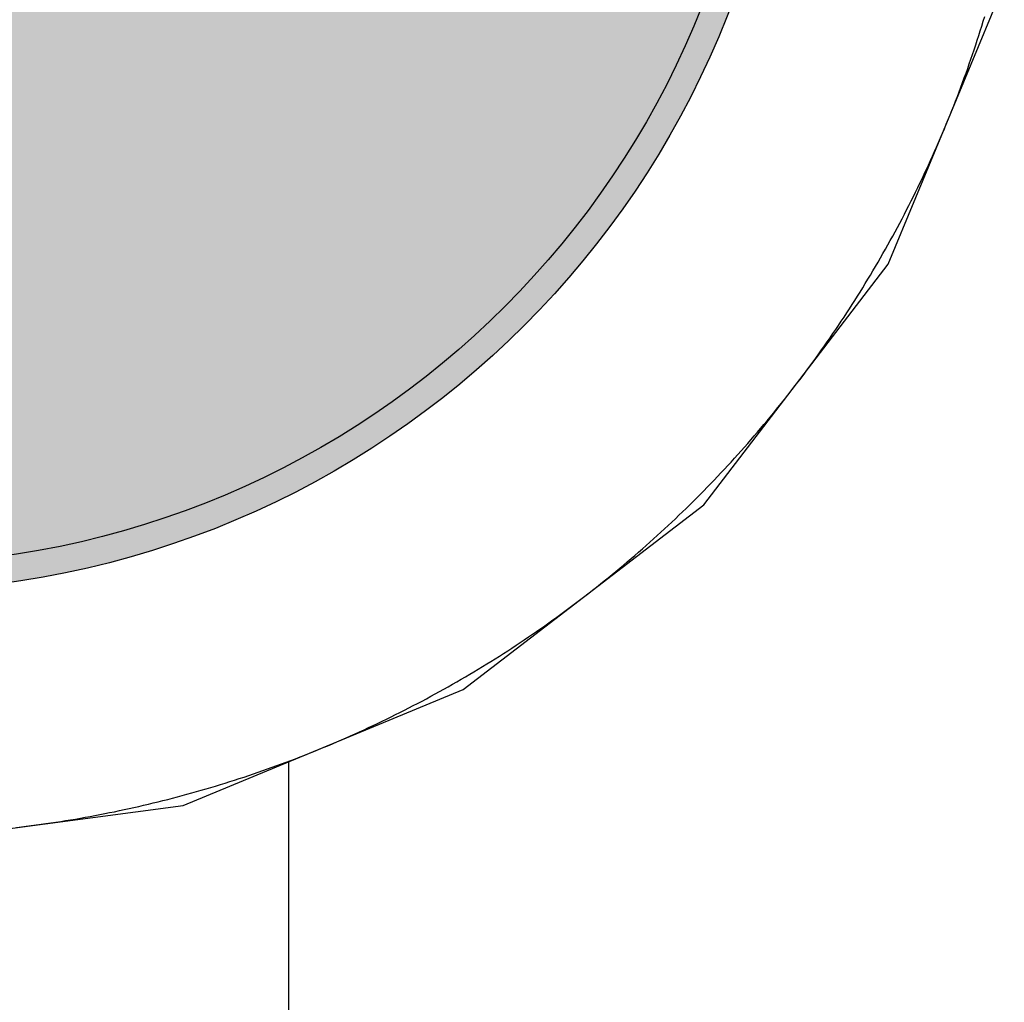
# Model space of a CAD drawing. Header units: millimetres. Extents: x -1.5 to 11.1, y -3 to 5.
# Tile 234 of 256: x 0.5051 to 0.5414, y 3.2163 to 3.2526. Entities that reach past the tile are written whole.
import ezdxf

# ---------------------------------------------------------------- set-up
doc = ezdxf.new("R2010")
doc.units = ezdxf.units.MM
doc.header["$MEASUREMENT"] = 0
for name, color, linetype, true_color in [('BottomLayer', 5, 'Continuous', 0x0000ff), ('BottomSolder', 6, 'Continuous', 0xff00ff), ('Metal_2', 7, 'Continuous', 0x7f0000), ('Metal_3', 7, 'Continuous', 0x3f7f00), ('TopLayer', 1, 'Continuous', 0xff0000), ('TopSolder', 7, 'Continuous', 0x7f007f)]:
    doc.layers.add(name, color=color, linetype=linetype, true_color=true_color)

# ---------------------------------------------------------------- blocks, each defined once
blk = doc.blocks.new('H______V_D____3_P___100MIL_6')
at = {"layer": 'BottomLayer', "true_color": 0x0000ff}
h = blk.add_hatch(color=5, dxfattribs=at)
edge = h.paths.add_edge_path(flags=0)
edge.add_arc((-0.05, -0.1), 0.0325, 0, 360)
at = {"layer": 'BottomSolder', "true_color": 0xff00ff}
h = blk.add_hatch(color=6, dxfattribs=at)
edge = h.paths.add_edge_path(flags=0)
edge.add_arc((-0.05, -0.1), 0.0335, 0, 360)
at = {"layer": 'Metal_2', "true_color": 0x7f0000}
h = blk.add_hatch(color=16, dxfattribs=at)
edge = h.paths.add_edge_path(flags=0)
edge.add_arc((-0.05, -0.1), 0.0325, 0, 360)
at = {"layer": 'Metal_3', "true_color": 0x3f7f00}
h = blk.add_hatch(color=76, dxfattribs=at)
edge = h.paths.add_edge_path(flags=0)
edge.add_arc((-0.05, -0.1), 0.0325, 0, 360)
at = {"layer": 'TopLayer', "true_color": 0xff0000}
h = blk.add_hatch(color=1, dxfattribs=at)
edge = h.paths.add_edge_path(flags=0)
edge.add_arc((-0.05, -0.1), 0.0325, 0, 360)
at = {"layer": 'TopSolder', "true_color": 0x7f007f}
h = blk.add_hatch(color=216, dxfattribs=at)
edge = h.paths.add_edge_path(flags=0)
edge.add_arc((-0.05, -0.1), 0.0335, 0, 360)
at = {"layer": 'BottomLayer', "color": 5, "true_color": 0x0000ff}
blk.add_circle((-0.05, -0.1), 0.0325, dxfattribs=at)
at = {"layer": 'BottomSolder', "color": 6, "true_color": 0xff00ff}
blk.add_circle((-0.05, -0.1), 0.0335, dxfattribs=at)
at = {"layer": 'Metal_2', "color": 16, "true_color": 0x7f0000}
blk.add_circle((-0.05, -0.1), 0.0325, dxfattribs=at)
at = {"layer": 'Metal_3', "color": 76, "true_color": 0x3f7f00}
blk.add_circle((-0.05, -0.1), 0.0325, dxfattribs=at)
at = {"layer": 'TopLayer', "color": 1, "true_color": 0xff0000}
blk.add_circle((-0.05, -0.1), 0.0325, dxfattribs=at)
at = {"layer": 'TopSolder', "color": 216, "true_color": 0x7f007f}
blk.add_circle((-0.05, -0.1), 0.0335, dxfattribs=at)

msp = doc.modelspace()

# ---------------------------------------------------------------- linework, layer by layer
at = {"layer": 'BottomLayer'}
for p, q in [((0.537124, 3.243567), (0.541406, 3.253905)), ((0.530311, 3.234689), (0.537124, 3.243567)), ((0.521433, 3.227876), (0.530311, 3.234689)), ((0.511095, 3.223594), (0.521433, 3.227876)), ((0.5, 3.222133), (0.511095, 3.223594))]:
    msp.add_line(p, q, dxfattribs=at)
at = {"layer": 'Metal_2'}
for p, q in [((0.540576, 3.252356), (0.54063, 3.252531)), ((0.54063, 3.252531), (0.540683, 3.252707)), ((0.540465, 3.252006), (0.540521, 3.252181)), ((0.540521, 3.252181), (0.540576, 3.252356)), ((0.540351, 3.251658), (0.540409, 3.251832)), ((0.540409, 3.251832), (0.540465, 3.252006)), ((0.540235, 3.25131), (0.540294, 3.251484)), ((0.540294, 3.251484), (0.540351, 3.251658)), ((0.540115, 3.250963), (0.540175, 3.251136)), ((0.540175, 3.251136), (0.540235, 3.25131)), ((0.539993, 3.250618), (0.540054, 3.25079)), ((0.540054, 3.25079), (0.540115, 3.250963)), ((0.539867, 3.250273), (0.53993, 3.250445)), ((0.53993, 3.250445), (0.539993, 3.250618)), ((0.539738, 3.249929), (0.539803, 3.250101)), ((0.539803, 3.250101), (0.539867, 3.250273)), ((0.53954, 3.249416), (0.539607, 3.249587)), ((0.539607, 3.249587), (0.539673, 3.249758)), ((0.539673, 3.249758), (0.539738, 3.249929)), ((0.539404, 3.249076), (0.539472, 3.249246)), ((0.539472, 3.249246), (0.53954, 3.249416)), ((0.539265, 3.248736), (0.539335, 3.248906)), ((0.539335, 3.248906), (0.539404, 3.249076)), ((0.539123, 3.248398), (0.539195, 3.248567)), ((0.539195, 3.248567), (0.539265, 3.248736)), ((0.538979, 3.248061), (0.539051, 3.248229)), ((0.539051, 3.248229), (0.539123, 3.248398)), ((0.538831, 3.247725), (0.538905, 3.247893)), ((0.538905, 3.247893), (0.538979, 3.248061)), ((0.53868, 3.24739), (0.538756, 3.247558)), ((0.538756, 3.247558), (0.538831, 3.247725)), ((0.538449, 3.246891), (0.538527, 3.247057)), ((0.538527, 3.247057), (0.538604, 3.247224)), ((0.538604, 3.247224), (0.53868, 3.24739)), ((0.538291, 3.24656), (0.538371, 3.246725)), ((0.538371, 3.246725), (0.538449, 3.246891)), ((0.538131, 3.24623), (0.538211, 3.246395)), ((0.538211, 3.246395), (0.538291, 3.24656)), ((0.537967, 3.245902), (0.538049, 3.246066)), ((0.538049, 3.246066), (0.538131, 3.24623)), ((0.537801, 3.245575), (0.537885, 3.245738)), ((0.537885, 3.245738), (0.537967, 3.245902)), ((0.537547, 3.245087), (0.537632, 3.245249)), ((0.537632, 3.245249), (0.537717, 3.245412)), ((0.537717, 3.245412), (0.537801, 3.245575)), ((0.537373, 3.244764), (0.53746, 3.244925)), ((0.53746, 3.244925), (0.537547, 3.245087)), ((0.537197, 3.244442), (0.537286, 3.244603)), ((0.537286, 3.244603), (0.537373, 3.244764)), ((0.537018, 3.244122), (0.537108, 3.244282)), ((0.537108, 3.244282), (0.537197, 3.244442)), ((0.536745, 3.243644), (0.536837, 3.243803)), ((0.536837, 3.243803), (0.536928, 3.243962)), ((0.536928, 3.243962), (0.537018, 3.244122)), ((0.536559, 3.243328), (0.536652, 3.243486)), ((0.536652, 3.243486), (0.536745, 3.243644)), ((0.536371, 3.243013), (0.536465, 3.24317)), ((0.536465, 3.24317), (0.536559, 3.243328)), ((0.536083, 3.242544), (0.53618, 3.2427)), ((0.53618, 3.2427), (0.536276, 3.242856)), ((0.536276, 3.242856), (0.536371, 3.243013)), ((0.535888, 3.242234), (0.535986, 3.242389)), ((0.535986, 3.242389), (0.536083, 3.242544)), ((0.53569, 3.241925), (0.53579, 3.242079)), ((0.53579, 3.242079), (0.535888, 3.242234)), ((0.535389, 3.241465), (0.53549, 3.241617)), ((0.53549, 3.241617), (0.53559, 3.241771)), ((0.53559, 3.241771), (0.53569, 3.241925)), ((0.535184, 3.24116), (0.535287, 3.241312)), ((0.535287, 3.241312), (0.535389, 3.241465)), ((0.534977, 3.240857), (0.535081, 3.241008)), ((0.535081, 3.241008), (0.535184, 3.24116)), ((0.534662, 3.240407), (0.534767, 3.240556)), ((0.534767, 3.240556), (0.534872, 3.240707)), ((0.534872, 3.240707), (0.534977, 3.240857)), ((0.534448, 3.240108), (0.534555, 3.240257)), ((0.534555, 3.240257), (0.534662, 3.240407)), ((0.534123, 3.239664), (0.534232, 3.239812)), ((0.534232, 3.239812), (0.53434, 3.23996)), ((0.53434, 3.23996), (0.534448, 3.240108)), ((0.533903, 3.239371), (0.534013, 3.239517)), ((0.534013, 3.239517), (0.534123, 3.239664)), ((0.533568, 3.238934), (0.53368, 3.239079)), ((0.53368, 3.239079), (0.533792, 3.239225)), ((0.533792, 3.239225), (0.533903, 3.239371)), ((0.533342, 3.238645), (0.533455, 3.23879)), ((0.533455, 3.23879), (0.533568, 3.238934)), ((0.532998, 3.238216), (0.533113, 3.238359)), ((0.533113, 3.238359), (0.533228, 3.238502)), ((0.533228, 3.238502), (0.533342, 3.238645)), ((0.532766, 3.237932), (0.532882, 3.238074)), ((0.532882, 3.238074), (0.532998, 3.238216)), ((0.532412, 3.23751), (0.532531, 3.23765)), ((0.532531, 3.23765), (0.532649, 3.237791)), ((0.532649, 3.237791), (0.532766, 3.237932)), ((0.532054, 3.237093), (0.532174, 3.237232)), ((0.532174, 3.237232), (0.532294, 3.237371)), ((0.532294, 3.237371), (0.532412, 3.23751)), ((0.531812, 3.236817), (0.531933, 3.236955)), ((0.531933, 3.236955), (0.532054, 3.237093)), ((0.531444, 3.236408), (0.531567, 3.236544)), ((0.531567, 3.236544), (0.53169, 3.23668)), ((0.53169, 3.23668), (0.531812, 3.236817)), ((0.531072, 3.236003), (0.531196, 3.236137)), ((0.531196, 3.236137), (0.531321, 3.236272)), ((0.531321, 3.236272), (0.531444, 3.236408)), ((0.53082, 3.235736), (0.530946, 3.235869)), ((0.530946, 3.235869), (0.531072, 3.236003)), ((0.530439, 3.23534), (0.530567, 3.235471)), ((0.530567, 3.235471), (0.530694, 3.235603)), ((0.530694, 3.235603), (0.53082, 3.235736)), ((0.530052, 3.234948), (0.530182, 3.235078)), ((0.530182, 3.235078), (0.530311, 3.235209)), ((0.530311, 3.235209), (0.530439, 3.23534)), ((0.529661, 3.234561), (0.529792, 3.23469)), ((0.529792, 3.23469), (0.529922, 3.234819)), ((0.529922, 3.234819), (0.530052, 3.234948)), ((0.529397, 3.234307), (0.529529, 3.234434)), ((0.529529, 3.234434), (0.529661, 3.234561)), ((0.528997, 3.233929), (0.529131, 3.234054)), ((0.529131, 3.234054), (0.529264, 3.23418)), ((0.529264, 3.23418), (0.529397, 3.234307)), ((0.528592, 3.233556), (0.528728, 3.23368)), ((0.528728, 3.23368), (0.528863, 3.233804)), ((0.528863, 3.233804), (0.528997, 3.233929)), ((0.528183, 3.233188), (0.52832, 3.23331)), ((0.52832, 3.23331), (0.528456, 3.233433)), ((0.528456, 3.233433), (0.528592, 3.233556)), ((0.527769, 3.232826), (0.527907, 3.232946)), ((0.527907, 3.232946), (0.528045, 3.233067)), ((0.528045, 3.233067), (0.528183, 3.233188)), ((0.52735, 3.232469), (0.52749, 3.232588)), ((0.52749, 3.232588), (0.52763, 3.232707)), ((0.52763, 3.232707), (0.527769, 3.232826)), ((0.526926, 3.232118), (0.527068, 3.232235)), ((0.527068, 3.232235), (0.527209, 3.232352)), ((0.527209, 3.232352), (0.52735, 3.232469)), ((0.526498, 3.231772), (0.526642, 3.231887)), ((0.526642, 3.231887), (0.526784, 3.232002)), ((0.526784, 3.232002), (0.526926, 3.232118)), ((0.525921, 3.23132), (0.526066, 3.231432)), ((0.526066, 3.231432), (0.526211, 3.231545)), ((0.526211, 3.231545), (0.526355, 3.231658)), ((0.526355, 3.231658), (0.526498, 3.231772)), ((0.525483, 3.230987), (0.525629, 3.231097)), ((0.525629, 3.231097), (0.525775, 3.231208)), ((0.525775, 3.231208), (0.525921, 3.23132)), ((0.52504, 3.23066), (0.525188, 3.230768)), ((0.525188, 3.230768), (0.525336, 3.230877)), ((0.525336, 3.230877), (0.525483, 3.230987)), ((0.524444, 3.230233), (0.524594, 3.230339)), ((0.524594, 3.230339), (0.524743, 3.230445)), ((0.524743, 3.230445), (0.524892, 3.230552)), ((0.524892, 3.230552), (0.52504, 3.23066)), ((0.523992, 3.229919), (0.524143, 3.230023)), ((0.524143, 3.230023), (0.524294, 3.230128)), ((0.524294, 3.230128), (0.524444, 3.230233)), ((0.523383, 3.22951), (0.523536, 3.229612)), ((0.523536, 3.229612), (0.523688, 3.229714)), ((0.523688, 3.229714), (0.52384, 3.229816)), ((0.52384, 3.229816), (0.523992, 3.229919)), ((0.522921, 3.229211), (0.523076, 3.22931)), ((0.523076, 3.22931), (0.523229, 3.22941)), ((0.523229, 3.22941), (0.523383, 3.22951)), ((0.5223, 3.22882), (0.522456, 3.228917)), ((0.522456, 3.228917), (0.522612, 3.229014)), ((0.522612, 3.229014), (0.522767, 3.229112)), ((0.522767, 3.229112), (0.522921, 3.229211)), ((0.521672, 3.228441), (0.52183, 3.228535)), ((0.52183, 3.228535), (0.521987, 3.228629)), ((0.521987, 3.228629), (0.522144, 3.228725)), ((0.522144, 3.228725), (0.5223, 3.22882)), ((0.521038, 3.228072), (0.521197, 3.228163)), ((0.521197, 3.228163), (0.521356, 3.228255)), ((0.521356, 3.228255), (0.521514, 3.228348)), ((0.521514, 3.228348), (0.521672, 3.228441)), ((0.520397, 3.227715), (0.520558, 3.227803)), ((0.520558, 3.227803), (0.520718, 3.227892)), ((0.520718, 3.227892), (0.520879, 3.227982)), ((0.520879, 3.227982), (0.521038, 3.228072)), ((0.519751, 3.227368), (0.519913, 3.227454)), ((0.519913, 3.227454), (0.520075, 3.22754)), ((0.520075, 3.22754), (0.520236, 3.227627)), ((0.520236, 3.227627), (0.520397, 3.227715)), ((0.519098, 3.227033), (0.519262, 3.227116)), ((0.519262, 3.227116), (0.519425, 3.227199)), ((0.519425, 3.227199), (0.519588, 3.227283)), ((0.519588, 3.227283), (0.519751, 3.227368)), ((0.518275, 3.22663), (0.51844, 3.226709)), ((0.51844, 3.226709), (0.518605, 3.226789)), ((0.518605, 3.226789), (0.51877, 3.226869)), ((0.51877, 3.226869), (0.518934, 3.226951)), ((0.518934, 3.226951), (0.519098, 3.227033)), ((0.51761, 3.22632), (0.517776, 3.226396)), ((0.517776, 3.226396), (0.517943, 3.226473)), ((0.517943, 3.226473), (0.518109, 3.226551)), ((0.518109, 3.226551), (0.518275, 3.22663)), ((0.516771, 3.225949), (0.516939, 3.226022)), ((0.516939, 3.226022), (0.517108, 3.226095)), ((0.517108, 3.226095), (0.517275, 3.226169)), ((0.517275, 3.226169), (0.517443, 3.226244)), ((0.517443, 3.226244), (0.51761, 3.22632)), ((0.515925, 3.225596), (0.516095, 3.225665)), ((0.516095, 3.225665), (0.516264, 3.225735)), ((0.516264, 3.225735), (0.516433, 3.225806)), ((0.516433, 3.225806), (0.516602, 3.225877)), ((0.516602, 3.225877), (0.516771, 3.225949)), ((0.514899, 3.225197), (0.515071, 3.225262)), ((0.515071, 3.225262), (0.515242, 3.225327)), ((0.515242, 3.225327), (0.515413, 3.225393)), ((0.515413, 3.225393), (0.515584, 3.22546)), ((0.515584, 3.22546), (0.515755, 3.225528)), ((0.515755, 3.225528), (0.515925, 3.225596)), ((0.513864, 3.224825), (0.514037, 3.224885)), ((0.514037, 3.224885), (0.51421, 3.224946)), ((0.51421, 3.224946), (0.514383, 3.225008)), ((0.514383, 3.225008), (0.514555, 3.22507)), ((0.514555, 3.22507), (0.514727, 3.225133)), ((0.514727, 3.225133), (0.514899, 3.225197)), ((0.512819, 3.224479), (0.512994, 3.224535)), ((0.512994, 3.224535), (0.513168, 3.224591)), ((0.513168, 3.224591), (0.513343, 3.224649)), ((0.513343, 3.224649), (0.513517, 3.224707)), ((0.513517, 3.224707), (0.51369, 3.224765)), ((0.51369, 3.224765), (0.513864, 3.224825)), ((0.511589, 3.224111), (0.511766, 3.224161)), ((0.511766, 3.224161), (0.511942, 3.224212)), ((0.511942, 3.224212), (0.512118, 3.224264)), ((0.512118, 3.224264), (0.512293, 3.224317)), ((0.512293, 3.224317), (0.512469, 3.22437)), ((0.512469, 3.22437), (0.512644, 3.224424)), ((0.512644, 3.224424), (0.512819, 3.224479)), ((0.510349, 3.223779), (0.510527, 3.223824)), ((0.510527, 3.223824), (0.510704, 3.22387)), ((0.510704, 3.22387), (0.510882, 3.223917)), ((0.510882, 3.223917), (0.511059, 3.223964)), ((0.511059, 3.223964), (0.511236, 3.224012)), ((0.511236, 3.224012), (0.511413, 3.224061)), ((0.511413, 3.224061), (0.511589, 3.224111)), ((0.508741, 3.223409), (0.50892, 3.223447)), ((0.50892, 3.223447), (0.509099, 3.223485)), ((0.509099, 3.223485), (0.509278, 3.223525)), ((0.509278, 3.223525), (0.509457, 3.223566)), ((0.509457, 3.223566), (0.509636, 3.223607)), ((0.509636, 3.223607), (0.509814, 3.223649)), ((0.509814, 3.223649), (0.509993, 3.223692)), ((0.509993, 3.223692), (0.510171, 3.223735)), ((0.510171, 3.223735), (0.510349, 3.223779)), ((0.506757, 3.223041), (0.506938, 3.22307)), ((0.506938, 3.22307), (0.507119, 3.223101)), ((0.507119, 3.223101), (0.5073, 3.223132)), ((0.5073, 3.223132), (0.507481, 3.223164)), ((0.507481, 3.223164), (0.507661, 3.223196)), ((0.507661, 3.223196), (0.507841, 3.22323)), ((0.507841, 3.22323), (0.508022, 3.223264)), ((0.508022, 3.223264), (0.508201, 3.223299)), ((0.508201, 3.223299), (0.508381, 3.223335)), ((0.508381, 3.223335), (0.508561, 3.223371)), ((0.508561, 3.223371), (0.508741, 3.223409)), ((0.504941, 3.222788), (0.505123, 3.22281)), ((0.505123, 3.22281), (0.505305, 3.222832)), ((0.505305, 3.222832), (0.505487, 3.222856)), ((0.505487, 3.222856), (0.505669, 3.22288)), ((0.505669, 3.22288), (0.50585, 3.222905)), ((0.50585, 3.222905), (0.506032, 3.22293)), ((0.506032, 3.22293), (0.506213, 3.222957)), ((0.506213, 3.222957), (0.506395, 3.222984)), ((0.506395, 3.222984), (0.506576, 3.223012)), ((0.506576, 3.223012), (0.506757, 3.223041))]:
    msp.add_line(p, q, dxfattribs=at)
at = {"layer": 'Metal_3'}
for p, q in [((0.540576, 3.252356), (0.54063, 3.252531)), ((0.54063, 3.252531), (0.540683, 3.252707)), ((0.540465, 3.252006), (0.540521, 3.252181)), ((0.540521, 3.252181), (0.540576, 3.252356)), ((0.540351, 3.251658), (0.540409, 3.251832)), ((0.540409, 3.251832), (0.540465, 3.252006)), ((0.540235, 3.25131), (0.540294, 3.251484)), ((0.540294, 3.251484), (0.540351, 3.251658)), ((0.540115, 3.250963), (0.540175, 3.251136)), ((0.540175, 3.251136), (0.540235, 3.25131)), ((0.539993, 3.250618), (0.540054, 3.25079)), ((0.540054, 3.25079), (0.540115, 3.250963)), ((0.539867, 3.250273), (0.53993, 3.250445)), ((0.53993, 3.250445), (0.539993, 3.250618)), ((0.539738, 3.249929), (0.539803, 3.250101)), ((0.539803, 3.250101), (0.539867, 3.250273)), ((0.53954, 3.249416), (0.539607, 3.249587)), ((0.539607, 3.249587), (0.539673, 3.249758)), ((0.539673, 3.249758), (0.539738, 3.249929)), ((0.539404, 3.249076), (0.539472, 3.249246)), ((0.539472, 3.249246), (0.53954, 3.249416)), ((0.539265, 3.248736), (0.539335, 3.248906)), ((0.539335, 3.248906), (0.539404, 3.249076)), ((0.539123, 3.248398), (0.539195, 3.248567)), ((0.539195, 3.248567), (0.539265, 3.248736)), ((0.538979, 3.248061), (0.539051, 3.248229)), ((0.539051, 3.248229), (0.539123, 3.248398)), ((0.538831, 3.247725), (0.538905, 3.247893)), ((0.538905, 3.247893), (0.538979, 3.248061)), ((0.53868, 3.24739), (0.538756, 3.247558)), ((0.538756, 3.247558), (0.538831, 3.247725)), ((0.538449, 3.246891), (0.538527, 3.247057)), ((0.538527, 3.247057), (0.538604, 3.247224)), ((0.538604, 3.247224), (0.53868, 3.24739)), ((0.538291, 3.24656), (0.538371, 3.246725)), ((0.538371, 3.246725), (0.538449, 3.246891)), ((0.538131, 3.24623), (0.538211, 3.246395)), ((0.538211, 3.246395), (0.538291, 3.24656)), ((0.537967, 3.245902), (0.538049, 3.246066)), ((0.538049, 3.246066), (0.538131, 3.24623)), ((0.537801, 3.245575), (0.537885, 3.245738)), ((0.537885, 3.245738), (0.537967, 3.245902)), ((0.537547, 3.245087), (0.537632, 3.245249)), ((0.537632, 3.245249), (0.537717, 3.245412)), ((0.537717, 3.245412), (0.537801, 3.245575)), ((0.537373, 3.244764), (0.53746, 3.244925)), ((0.53746, 3.244925), (0.537547, 3.245087)), ((0.537197, 3.244442), (0.537286, 3.244603)), ((0.537286, 3.244603), (0.537373, 3.244764)), ((0.537018, 3.244122), (0.537108, 3.244282)), ((0.537108, 3.244282), (0.537197, 3.244442)), ((0.536745, 3.243644), (0.536837, 3.243803)), ((0.536837, 3.243803), (0.536928, 3.243962)), ((0.536928, 3.243962), (0.537018, 3.244122)), ((0.536559, 3.243328), (0.536652, 3.243486)), ((0.536652, 3.243486), (0.536745, 3.243644)), ((0.536371, 3.243013), (0.536465, 3.24317)), ((0.536465, 3.24317), (0.536559, 3.243328)), ((0.536083, 3.242544), (0.53618, 3.2427)), ((0.53618, 3.2427), (0.536276, 3.242856)), ((0.536276, 3.242856), (0.536371, 3.243013)), ((0.535888, 3.242234), (0.535986, 3.242389)), ((0.535986, 3.242389), (0.536083, 3.242544)), ((0.53569, 3.241925), (0.53579, 3.242079)), ((0.53579, 3.242079), (0.535888, 3.242234)), ((0.535389, 3.241465), (0.53549, 3.241617)), ((0.53549, 3.241617), (0.53559, 3.241771)), ((0.53559, 3.241771), (0.53569, 3.241925)), ((0.535184, 3.24116), (0.535287, 3.241312)), ((0.535287, 3.241312), (0.535389, 3.241465)), ((0.534977, 3.240857), (0.535081, 3.241008)), ((0.535081, 3.241008), (0.535184, 3.24116)), ((0.534662, 3.240407), (0.534767, 3.240556)), ((0.534767, 3.240556), (0.534872, 3.240707)), ((0.534872, 3.240707), (0.534977, 3.240857)), ((0.534448, 3.240108), (0.534555, 3.240257)), ((0.534555, 3.240257), (0.534662, 3.240407)), ((0.534123, 3.239664), (0.534232, 3.239812)), ((0.534232, 3.239812), (0.53434, 3.23996)), ((0.53434, 3.23996), (0.534448, 3.240108)), ((0.533903, 3.239371), (0.534013, 3.239517)), ((0.534013, 3.239517), (0.534123, 3.239664)), ((0.533568, 3.238934), (0.53368, 3.239079)), ((0.53368, 3.239079), (0.533792, 3.239225)), ((0.533792, 3.239225), (0.533903, 3.239371)), ((0.533342, 3.238645), (0.533455, 3.23879)), ((0.533455, 3.23879), (0.533568, 3.238934)), ((0.532998, 3.238216), (0.533113, 3.238359)), ((0.533113, 3.238359), (0.533228, 3.238502)), ((0.533228, 3.238502), (0.533342, 3.238645)), ((0.532766, 3.237932), (0.532882, 3.238074)), ((0.532882, 3.238074), (0.532998, 3.238216)), ((0.532412, 3.23751), (0.532531, 3.23765)), ((0.532531, 3.23765), (0.532649, 3.237791)), ((0.532649, 3.237791), (0.532766, 3.237932)), ((0.532054, 3.237093), (0.532174, 3.237232)), ((0.532174, 3.237232), (0.532294, 3.237371)), ((0.532294, 3.237371), (0.532412, 3.23751)), ((0.531812, 3.236817), (0.531933, 3.236955)), ((0.531933, 3.236955), (0.532054, 3.237093)), ((0.531444, 3.236408), (0.531567, 3.236544)), ((0.531567, 3.236544), (0.53169, 3.23668)), ((0.53169, 3.23668), (0.531812, 3.236817)), ((0.531072, 3.236003), (0.531196, 3.236137)), ((0.531196, 3.236137), (0.531321, 3.236272)), ((0.531321, 3.236272), (0.531444, 3.236408)), ((0.53082, 3.235736), (0.530946, 3.235869)), ((0.530946, 3.235869), (0.531072, 3.236003)), ((0.530439, 3.23534), (0.530567, 3.235471)), ((0.530567, 3.235471), (0.530694, 3.235603)), ((0.530694, 3.235603), (0.53082, 3.235736)), ((0.530052, 3.234948), (0.530182, 3.235078)), ((0.530182, 3.235078), (0.530311, 3.235209)), ((0.530311, 3.235209), (0.530439, 3.23534)), ((0.529661, 3.234561), (0.529792, 3.23469)), ((0.529792, 3.23469), (0.529922, 3.234819)), ((0.529922, 3.234819), (0.530052, 3.234948)), ((0.529397, 3.234307), (0.529529, 3.234434)), ((0.529529, 3.234434), (0.529661, 3.234561)), ((0.528997, 3.233929), (0.529131, 3.234054)), ((0.529131, 3.234054), (0.529264, 3.23418)), ((0.529264, 3.23418), (0.529397, 3.234307)), ((0.528592, 3.233556), (0.528728, 3.23368)), ((0.528728, 3.23368), (0.528863, 3.233804)), ((0.528863, 3.233804), (0.528997, 3.233929)), ((0.528183, 3.233188), (0.52832, 3.23331)), ((0.52832, 3.23331), (0.528456, 3.233433)), ((0.528456, 3.233433), (0.528592, 3.233556)), ((0.527769, 3.232826), (0.527907, 3.232946)), ((0.527907, 3.232946), (0.528045, 3.233067)), ((0.528045, 3.233067), (0.528183, 3.233188)), ((0.52735, 3.232469), (0.52749, 3.232588)), ((0.52749, 3.232588), (0.52763, 3.232707)), ((0.52763, 3.232707), (0.527769, 3.232826)), ((0.526926, 3.232118), (0.527068, 3.232235)), ((0.527068, 3.232235), (0.527209, 3.232352)), ((0.527209, 3.232352), (0.52735, 3.232469)), ((0.526498, 3.231772), (0.526642, 3.231887)), ((0.526642, 3.231887), (0.526784, 3.232002)), ((0.526784, 3.232002), (0.526926, 3.232118)), ((0.525921, 3.23132), (0.526066, 3.231432)), ((0.526066, 3.231432), (0.526211, 3.231545)), ((0.526211, 3.231545), (0.526355, 3.231658)), ((0.526355, 3.231658), (0.526498, 3.231772)), ((0.525483, 3.230987), (0.525629, 3.231097)), ((0.525629, 3.231097), (0.525775, 3.231208)), ((0.525775, 3.231208), (0.525921, 3.23132)), ((0.52504, 3.23066), (0.525188, 3.230768)), ((0.525188, 3.230768), (0.525336, 3.230877)), ((0.525336, 3.230877), (0.525483, 3.230987)), ((0.524444, 3.230233), (0.524594, 3.230339)), ((0.524594, 3.230339), (0.524743, 3.230445)), ((0.524743, 3.230445), (0.524892, 3.230552)), ((0.524892, 3.230552), (0.52504, 3.23066)), ((0.523992, 3.229919), (0.524143, 3.230023)), ((0.524143, 3.230023), (0.524294, 3.230128)), ((0.524294, 3.230128), (0.524444, 3.230233)), ((0.523383, 3.22951), (0.523536, 3.229612)), ((0.523536, 3.229612), (0.523688, 3.229714)), ((0.523688, 3.229714), (0.52384, 3.229816)), ((0.52384, 3.229816), (0.523992, 3.229919)), ((0.522921, 3.229211), (0.523076, 3.22931)), ((0.523076, 3.22931), (0.523229, 3.22941)), ((0.523229, 3.22941), (0.523383, 3.22951)), ((0.5223, 3.22882), (0.522456, 3.228917)), ((0.522456, 3.228917), (0.522612, 3.229014)), ((0.522612, 3.229014), (0.522767, 3.229112)), ((0.522767, 3.229112), (0.522921, 3.229211)), ((0.521672, 3.228441), (0.52183, 3.228535)), ((0.52183, 3.228535), (0.521987, 3.228629)), ((0.521987, 3.228629), (0.522144, 3.228725)), ((0.522144, 3.228725), (0.5223, 3.22882)), ((0.521038, 3.228072), (0.521197, 3.228163)), ((0.521197, 3.228163), (0.521356, 3.228255)), ((0.521356, 3.228255), (0.521514, 3.228348)), ((0.521514, 3.228348), (0.521672, 3.228441)), ((0.520397, 3.227715), (0.520558, 3.227803)), ((0.520558, 3.227803), (0.520718, 3.227892)), ((0.520718, 3.227892), (0.520879, 3.227982)), ((0.520879, 3.227982), (0.521038, 3.228072)), ((0.519751, 3.227368), (0.519913, 3.227454)), ((0.519913, 3.227454), (0.520075, 3.22754)), ((0.520075, 3.22754), (0.520236, 3.227627)), ((0.520236, 3.227627), (0.520397, 3.227715)), ((0.519098, 3.227033), (0.519262, 3.227116)), ((0.519262, 3.227116), (0.519425, 3.227199)), ((0.519425, 3.227199), (0.519588, 3.227283)), ((0.519588, 3.227283), (0.519751, 3.227368)), ((0.518275, 3.22663), (0.51844, 3.226709)), ((0.51844, 3.226709), (0.518605, 3.226789)), ((0.518605, 3.226789), (0.51877, 3.226869)), ((0.51877, 3.226869), (0.518934, 3.226951)), ((0.518934, 3.226951), (0.519098, 3.227033)), ((0.51761, 3.22632), (0.517776, 3.226396)), ((0.517776, 3.226396), (0.517943, 3.226473)), ((0.517943, 3.226473), (0.518109, 3.226551)), ((0.518109, 3.226551), (0.518275, 3.22663)), ((0.516771, 3.225949), (0.516939, 3.226022)), ((0.516939, 3.226022), (0.517108, 3.226095)), ((0.517108, 3.226095), (0.517275, 3.226169)), ((0.517275, 3.226169), (0.517443, 3.226244)), ((0.517443, 3.226244), (0.51761, 3.22632)), ((0.515925, 3.225596), (0.516095, 3.225665)), ((0.516095, 3.225665), (0.516264, 3.225735)), ((0.516264, 3.225735), (0.516433, 3.225806)), ((0.516433, 3.225806), (0.516602, 3.225877)), ((0.516602, 3.225877), (0.516771, 3.225949)), ((0.514899, 3.225197), (0.515071, 3.225262)), ((0.515071, 3.225262), (0.515242, 3.225327)), ((0.515242, 3.225327), (0.515413, 3.225393)), ((0.515413, 3.225393), (0.515584, 3.22546)), ((0.515584, 3.22546), (0.515755, 3.225528)), ((0.515755, 3.225528), (0.515925, 3.225596)), ((0.513864, 3.224825), (0.514037, 3.224885)), ((0.514037, 3.224885), (0.51421, 3.224946)), ((0.51421, 3.224946), (0.514383, 3.225008)), ((0.514383, 3.225008), (0.514555, 3.22507)), ((0.514555, 3.22507), (0.514727, 3.225133)), ((0.514727, 3.225133), (0.514899, 3.225197)), ((0.512819, 3.224479), (0.512994, 3.224535)), ((0.512994, 3.224535), (0.513168, 3.224591)), ((0.513168, 3.224591), (0.513343, 3.224649)), ((0.513343, 3.224649), (0.513517, 3.224707)), ((0.513517, 3.224707), (0.51369, 3.224765)), ((0.51369, 3.224765), (0.513864, 3.224825)), ((0.511589, 3.224111), (0.511766, 3.224161)), ((0.511766, 3.224161), (0.511942, 3.224212)), ((0.511942, 3.224212), (0.512118, 3.224264)), ((0.512118, 3.224264), (0.512293, 3.224317)), ((0.512293, 3.224317), (0.512469, 3.22437)), ((0.512469, 3.22437), (0.512644, 3.224424)), ((0.512644, 3.224424), (0.512819, 3.224479)), ((0.510349, 3.223779), (0.510527, 3.223824)), ((0.510527, 3.223824), (0.510704, 3.22387)), ((0.510704, 3.22387), (0.510882, 3.223917)), ((0.510882, 3.223917), (0.511059, 3.223964)), ((0.511059, 3.223964), (0.511236, 3.224012)), ((0.511236, 3.224012), (0.511413, 3.224061)), ((0.511413, 3.224061), (0.511589, 3.224111)), ((0.508741, 3.223409), (0.50892, 3.223447)), ((0.50892, 3.223447), (0.509099, 3.223485)), ((0.509099, 3.223485), (0.509278, 3.223525)), ((0.509278, 3.223525), (0.509457, 3.223566)), ((0.509457, 3.223566), (0.509636, 3.223607)), ((0.509636, 3.223607), (0.509814, 3.223649)), ((0.509814, 3.223649), (0.509993, 3.223692)), ((0.509993, 3.223692), (0.510171, 3.223735)), ((0.510171, 3.223735), (0.510349, 3.223779)), ((0.506757, 3.223041), (0.506938, 3.22307)), ((0.506938, 3.22307), (0.507119, 3.223101)), ((0.507119, 3.223101), (0.5073, 3.223132)), ((0.5073, 3.223132), (0.507481, 3.223164)), ((0.507481, 3.223164), (0.507661, 3.223196)), ((0.507661, 3.223196), (0.507841, 3.22323)), ((0.507841, 3.22323), (0.508022, 3.223264)), ((0.508022, 3.223264), (0.508201, 3.223299)), ((0.508201, 3.223299), (0.508381, 3.223335)), ((0.508381, 3.223335), (0.508561, 3.223371)), ((0.508561, 3.223371), (0.508741, 3.223409)), ((0.504941, 3.222788), (0.505123, 3.22281)), ((0.505123, 3.22281), (0.505305, 3.222832)), ((0.505305, 3.222832), (0.505487, 3.222856)), ((0.505487, 3.222856), (0.505669, 3.22288)), ((0.505669, 3.22288), (0.50585, 3.222905)), ((0.50585, 3.222905), (0.506032, 3.22293)), ((0.506032, 3.22293), (0.506213, 3.222957)), ((0.506213, 3.222957), (0.506395, 3.222984)), ((0.506395, 3.222984), (0.506576, 3.223012)), ((0.506576, 3.223012), (0.506757, 3.223041))]:
    msp.add_line(p, q, dxfattribs=at)
at = {"layer": 'TopLayer'}
for p, q in [((0.540576, 3.252356), (0.54063, 3.252531)), ((0.54063, 3.252531), (0.540683, 3.252707)), ((0.540465, 3.252006), (0.540521, 3.252181)), ((0.540521, 3.252181), (0.540576, 3.252356)), ((0.540351, 3.251658), (0.540409, 3.251832)), ((0.540409, 3.251832), (0.540465, 3.252006)), ((0.540235, 3.25131), (0.540294, 3.251484)), ((0.540294, 3.251484), (0.540351, 3.251658)), ((0.540115, 3.250963), (0.540175, 3.251136)), ((0.540175, 3.251136), (0.540235, 3.25131)), ((0.539993, 3.250618), (0.540054, 3.25079)), ((0.540054, 3.25079), (0.540115, 3.250963)), ((0.539867, 3.250273), (0.53993, 3.250445)), ((0.53993, 3.250445), (0.539993, 3.250618)), ((0.539738, 3.249929), (0.539803, 3.250101)), ((0.539803, 3.250101), (0.539867, 3.250273)), ((0.53954, 3.249416), (0.539607, 3.249587)), ((0.539607, 3.249587), (0.539673, 3.249758)), ((0.539673, 3.249758), (0.539738, 3.249929)), ((0.539404, 3.249076), (0.539472, 3.249246)), ((0.539472, 3.249246), (0.53954, 3.249416)), ((0.539265, 3.248736), (0.539335, 3.248906)), ((0.539335, 3.248906), (0.539404, 3.249076)), ((0.539123, 3.248398), (0.539195, 3.248567)), ((0.539195, 3.248567), (0.539265, 3.248736)), ((0.538979, 3.248061), (0.539051, 3.248229)), ((0.539051, 3.248229), (0.539123, 3.248398)), ((0.538831, 3.247725), (0.538905, 3.247893)), ((0.538905, 3.247893), (0.538979, 3.248061)), ((0.53868, 3.24739), (0.538756, 3.247558)), ((0.538756, 3.247558), (0.538831, 3.247725)), ((0.538449, 3.246891), (0.538527, 3.247057)), ((0.538527, 3.247057), (0.538604, 3.247224)), ((0.538604, 3.247224), (0.53868, 3.24739)), ((0.538291, 3.24656), (0.538371, 3.246725)), ((0.538371, 3.246725), (0.538449, 3.246891)), ((0.538131, 3.24623), (0.538211, 3.246395)), ((0.538211, 3.246395), (0.538291, 3.24656)), ((0.537967, 3.245902), (0.538049, 3.246066)), ((0.538049, 3.246066), (0.538131, 3.24623)), ((0.537801, 3.245575), (0.537885, 3.245738)), ((0.537885, 3.245738), (0.537967, 3.245902)), ((0.537547, 3.245087), (0.537632, 3.245249)), ((0.537632, 3.245249), (0.537717, 3.245412)), ((0.537717, 3.245412), (0.537801, 3.245575)), ((0.537373, 3.244764), (0.53746, 3.244925)), ((0.53746, 3.244925), (0.537547, 3.245087)), ((0.537197, 3.244442), (0.537286, 3.244603)), ((0.537286, 3.244603), (0.537373, 3.244764)), ((0.537018, 3.244122), (0.537108, 3.244282)), ((0.537108, 3.244282), (0.537197, 3.244442)), ((0.536745, 3.243644), (0.536837, 3.243803)), ((0.536837, 3.243803), (0.536928, 3.243962)), ((0.536928, 3.243962), (0.537018, 3.244122)), ((0.536559, 3.243328), (0.536652, 3.243486)), ((0.536652, 3.243486), (0.536745, 3.243644)), ((0.536371, 3.243013), (0.536465, 3.24317)), ((0.536465, 3.24317), (0.536559, 3.243328)), ((0.536083, 3.242544), (0.53618, 3.2427)), ((0.53618, 3.2427), (0.536276, 3.242856)), ((0.536276, 3.242856), (0.536371, 3.243013)), ((0.535888, 3.242234), (0.535986, 3.242389)), ((0.535986, 3.242389), (0.536083, 3.242544)), ((0.53569, 3.241925), (0.53579, 3.242079)), ((0.53579, 3.242079), (0.535888, 3.242234)), ((0.535389, 3.241465), (0.53549, 3.241617)), ((0.53549, 3.241617), (0.53559, 3.241771)), ((0.53559, 3.241771), (0.53569, 3.241925)), ((0.535184, 3.24116), (0.535287, 3.241312)), ((0.535287, 3.241312), (0.535389, 3.241465)), ((0.534977, 3.240857), (0.535081, 3.241008)), ((0.535081, 3.241008), (0.535184, 3.24116)), ((0.534662, 3.240407), (0.534767, 3.240556)), ((0.534767, 3.240556), (0.534872, 3.240707)), ((0.534872, 3.240707), (0.534977, 3.240857)), ((0.534448, 3.240108), (0.534555, 3.240257)), ((0.534555, 3.240257), (0.534662, 3.240407)), ((0.534123, 3.239664), (0.534232, 3.239812)), ((0.534232, 3.239812), (0.53434, 3.23996)), ((0.53434, 3.23996), (0.534448, 3.240108)), ((0.533903, 3.239371), (0.534013, 3.239517)), ((0.534013, 3.239517), (0.534123, 3.239664)), ((0.533568, 3.238934), (0.53368, 3.239079)), ((0.53368, 3.239079), (0.533792, 3.239225)), ((0.533792, 3.239225), (0.533903, 3.239371)), ((0.533342, 3.238645), (0.533455, 3.23879)), ((0.533455, 3.23879), (0.533568, 3.238934)), ((0.532998, 3.238216), (0.533113, 3.238359)), ((0.533113, 3.238359), (0.533228, 3.238502)), ((0.533228, 3.238502), (0.533342, 3.238645)), ((0.532766, 3.237932), (0.532882, 3.238074)), ((0.532882, 3.238074), (0.532998, 3.238216)), ((0.532412, 3.23751), (0.532531, 3.23765)), ((0.532531, 3.23765), (0.532649, 3.237791)), ((0.532649, 3.237791), (0.532766, 3.237932)), ((0.532054, 3.237093), (0.532174, 3.237232)), ((0.532174, 3.237232), (0.532294, 3.237371)), ((0.532294, 3.237371), (0.532412, 3.23751)), ((0.531812, 3.236817), (0.531933, 3.236955)), ((0.531933, 3.236955), (0.532054, 3.237093)), ((0.531444, 3.236408), (0.531567, 3.236544)), ((0.531567, 3.236544), (0.53169, 3.23668)), ((0.53169, 3.23668), (0.531812, 3.236817)), ((0.531072, 3.236003), (0.531196, 3.236137)), ((0.531196, 3.236137), (0.531321, 3.236272)), ((0.531321, 3.236272), (0.531444, 3.236408)), ((0.53082, 3.235736), (0.530946, 3.235869)), ((0.530946, 3.235869), (0.531072, 3.236003)), ((0.530439, 3.23534), (0.530567, 3.235471)), ((0.530567, 3.235471), (0.530694, 3.235603)), ((0.530694, 3.235603), (0.53082, 3.235736)), ((0.530052, 3.234948), (0.530182, 3.235078)), ((0.530182, 3.235078), (0.530311, 3.235209)), ((0.530311, 3.235209), (0.530439, 3.23534)), ((0.529661, 3.234561), (0.529792, 3.23469)), ((0.529792, 3.23469), (0.529922, 3.234819)), ((0.529922, 3.234819), (0.530052, 3.234948)), ((0.529397, 3.234307), (0.529529, 3.234434)), ((0.529529, 3.234434), (0.529661, 3.234561)), ((0.528997, 3.233929), (0.529131, 3.234054)), ((0.529131, 3.234054), (0.529264, 3.23418)), ((0.529264, 3.23418), (0.529397, 3.234307)), ((0.528592, 3.233556), (0.528728, 3.23368)), ((0.528728, 3.23368), (0.528863, 3.233804)), ((0.528863, 3.233804), (0.528997, 3.233929)), ((0.528183, 3.233188), (0.52832, 3.23331)), ((0.52832, 3.23331), (0.528456, 3.233433)), ((0.528456, 3.233433), (0.528592, 3.233556)), ((0.527769, 3.232826), (0.527907, 3.232946)), ((0.527907, 3.232946), (0.528045, 3.233067)), ((0.528045, 3.233067), (0.528183, 3.233188)), ((0.52735, 3.232469), (0.52749, 3.232588)), ((0.52749, 3.232588), (0.52763, 3.232707)), ((0.52763, 3.232707), (0.527769, 3.232826)), ((0.526926, 3.232118), (0.527068, 3.232235)), ((0.527068, 3.232235), (0.527209, 3.232352)), ((0.527209, 3.232352), (0.52735, 3.232469)), ((0.526498, 3.231772), (0.526642, 3.231887)), ((0.526642, 3.231887), (0.526784, 3.232002)), ((0.526784, 3.232002), (0.526926, 3.232118)), ((0.525921, 3.23132), (0.526066, 3.231432)), ((0.526066, 3.231432), (0.526211, 3.231545)), ((0.526211, 3.231545), (0.526355, 3.231658)), ((0.526355, 3.231658), (0.526498, 3.231772)), ((0.525483, 3.230987), (0.525629, 3.231097)), ((0.525629, 3.231097), (0.525775, 3.231208)), ((0.525775, 3.231208), (0.525921, 3.23132)), ((0.52504, 3.23066), (0.525188, 3.230768)), ((0.525188, 3.230768), (0.525336, 3.230877)), ((0.525336, 3.230877), (0.525483, 3.230987)), ((0.524444, 3.230233), (0.524594, 3.230339)), ((0.524594, 3.230339), (0.524743, 3.230445)), ((0.524743, 3.230445), (0.524892, 3.230552)), ((0.524892, 3.230552), (0.52504, 3.23066)), ((0.523992, 3.229919), (0.524143, 3.230023)), ((0.524143, 3.230023), (0.524294, 3.230128)), ((0.524294, 3.230128), (0.524444, 3.230233)), ((0.523383, 3.22951), (0.523536, 3.229612)), ((0.523536, 3.229612), (0.523688, 3.229714)), ((0.523688, 3.229714), (0.52384, 3.229816)), ((0.52384, 3.229816), (0.523992, 3.229919)), ((0.522921, 3.229211), (0.523076, 3.22931)), ((0.523076, 3.22931), (0.523229, 3.22941)), ((0.523229, 3.22941), (0.523383, 3.22951)), ((0.5223, 3.22882), (0.522456, 3.228917)), ((0.522456, 3.228917), (0.522612, 3.229014)), ((0.522612, 3.229014), (0.522767, 3.229112)), ((0.522767, 3.229112), (0.522921, 3.229211)), ((0.521672, 3.228441), (0.52183, 3.228535)), ((0.52183, 3.228535), (0.521987, 3.228629)), ((0.521987, 3.228629), (0.522144, 3.228725)), ((0.522144, 3.228725), (0.5223, 3.22882)), ((0.521038, 3.228072), (0.521197, 3.228163)), ((0.521197, 3.228163), (0.521356, 3.228255)), ((0.521356, 3.228255), (0.521514, 3.228348)), ((0.521514, 3.228348), (0.521672, 3.228441)), ((0.520397, 3.227715), (0.520558, 3.227803)), ((0.520558, 3.227803), (0.520718, 3.227892)), ((0.520718, 3.227892), (0.520879, 3.227982)), ((0.520879, 3.227982), (0.521038, 3.228072)), ((0.519751, 3.227368), (0.519913, 3.227454)), ((0.519913, 3.227454), (0.520075, 3.22754)), ((0.520075, 3.22754), (0.520236, 3.227627)), ((0.520236, 3.227627), (0.520397, 3.227715)), ((0.519098, 3.227033), (0.519262, 3.227116)), ((0.519262, 3.227116), (0.519425, 3.227199)), ((0.519425, 3.227199), (0.519588, 3.227283)), ((0.519588, 3.227283), (0.519751, 3.227368)), ((0.518275, 3.22663), (0.51844, 3.226709)), ((0.51844, 3.226709), (0.518605, 3.226789)), ((0.518605, 3.226789), (0.51877, 3.226869)), ((0.51877, 3.226869), (0.518934, 3.226951)), ((0.518934, 3.226951), (0.519098, 3.227033)), ((0.51761, 3.22632), (0.517776, 3.226396)), ((0.517776, 3.226396), (0.517943, 3.226473)), ((0.517943, 3.226473), (0.518109, 3.226551)), ((0.518109, 3.226551), (0.518275, 3.22663)), ((0.516771, 3.225949), (0.516939, 3.226022)), ((0.516939, 3.226022), (0.517108, 3.226095)), ((0.517108, 3.226095), (0.517275, 3.226169)), ((0.517275, 3.226169), (0.517443, 3.226244)), ((0.517443, 3.226244), (0.51761, 3.22632)), ((0.515925, 3.225596), (0.516095, 3.225665)), ((0.516095, 3.225665), (0.516264, 3.225735)), ((0.516264, 3.225735), (0.516433, 3.225806)), ((0.516433, 3.225806), (0.516602, 3.225877)), ((0.516602, 3.225877), (0.516771, 3.225949)), ((0.515, 3.225235), (0.515071, 3.225262)), ((0.515, 2.934293), (0.515, 3.225235)), ((0.515071, 3.225262), (0.515242, 3.225327)), ((0.515242, 3.225327), (0.515413, 3.225393)), ((0.515413, 3.225393), (0.515584, 3.22546)), ((0.515584, 3.22546), (0.515755, 3.225528)), ((0.515755, 3.225528), (0.515925, 3.225596))]:
    msp.add_line(p, q, dxfattribs=at)

# ---------------------------------------------------------------- block references
at = {"rotation": 90}
msp.add_blockref('H______V_D____3_P___100MIL_6', (0.4, 3.315), dxfattribs=at)

doc.saveas('drawing.dxf')
